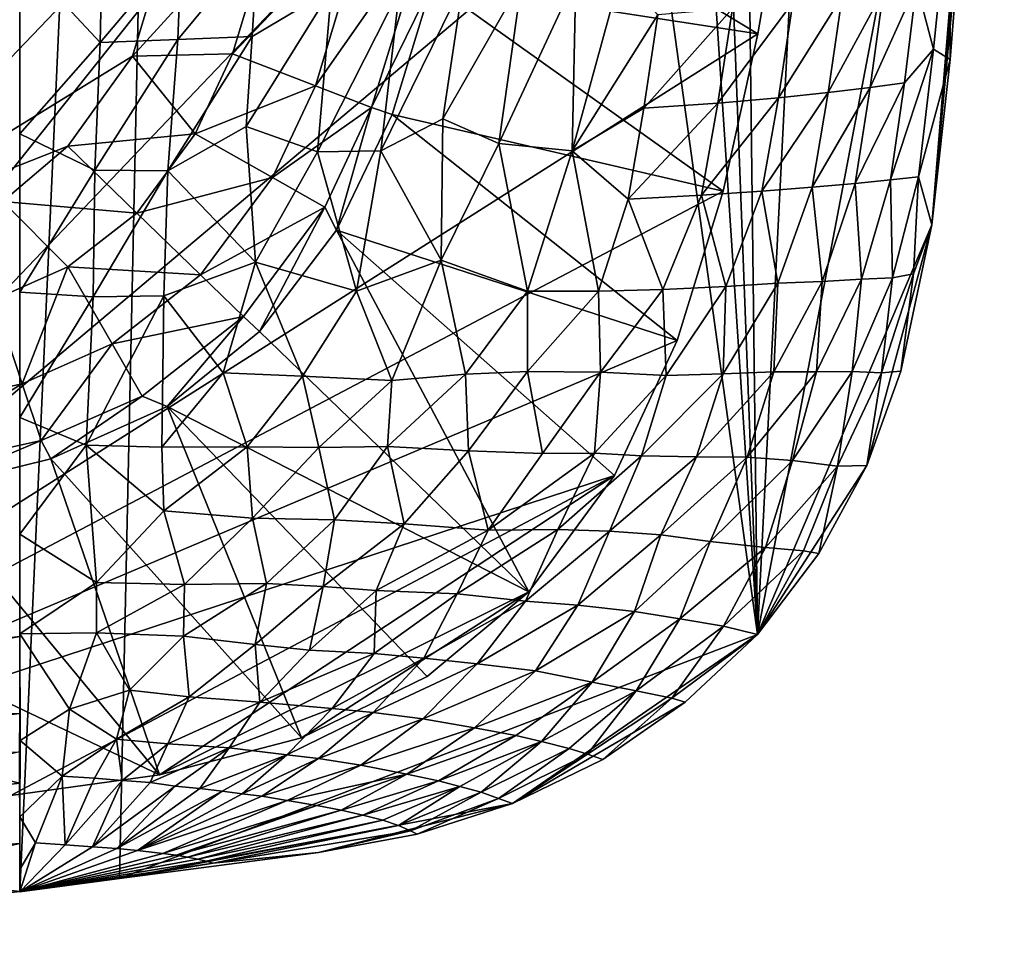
# Model space of a CAD drawing. Header units: inches. Extents: x -5.2 to 5.2, y -3.7 to 3.7.
# Tile 13 of 19: x 3.5 to 5.1, y -3.5 to -2. Entities that reach past the tile are written whole.
import ezdxf

# ---------------------------------------------------------------- set-up
doc = ezdxf.new("R2010")
doc.units = ezdxf.units.IN
doc.layers.get('0').update_dxf_attribs({"true_color": 0xc2ced6})

msp = doc.modelspace()

# ---------------------------------------------------------------- linework, layer by layer
for points in [[(3.5433, 3.3149), (3.5433, 3.4534), (3.5433, -3.4534), (3.5433, 3.3149)], [(3.5433, 3.4534), (3.8523, 3.4134), (3.5433, -3.4534), (3.5433, 3.4534)], [(3.8523, 3.4134), (3.7052, -3.4318), (3.5433, -3.4534), (3.8523, 3.4134)], [(3.8523, 3.4134), (4.7407, -3.0354), (3.7052, -3.4318), (3.8523, 3.4134)], [(3.8523, 3.4134), (4.3218, 3.3201), (4.7407, -3.0354), (3.8523, 3.4134)], [(3.5433, -3.4534), (3.5433, -2.873), (3.5433, 3.3149), (3.5433, -3.4534)], [(3.5433, 3.3149), (3.5433, -2.873), (3.5433, 3.2389), (3.5433, 3.3149)], [(4.3218, 3.3201), (4.5017, 3.2366), (4.7407, -3.0354), (4.3218, 3.3201)], [(3.5433, 3.2389), (3.5433, -2.873), (3.5433, 2.9375), (3.5433, 3.2389)], [(4.5017, 3.2366), (4.6656, 3.1116), (4.7407, -3.0354), (4.5017, 3.2366)], [(5.016, 2.4028), (4.7407, -3.0354), (4.6656, 3.1116), (5.016, 2.4028)], [(3.5433, 2.9375), (3.5433, -2.873), (3.5433, 2.522), (3.5433, 2.9375)], [(3.5433, 2.522), (3.5433, -2.873), (3.5433, 1.971), (3.5433, 2.522)], [(4.7407, -3.0354), (5.016, 2.4028), (5.1416, -0.9355), (4.7407, -3.0354)], [(3.5433, -2.873), (3.5433, 0.8767), (3.5433, 1.971), (3.5433, -2.873)], [(3.5433, -2.873), (3.5433, -0.7038), (3.5433, 0.8767), (3.5433, -2.873)], [(4.014, 0.2114), (3.8159, -1.7985), (3.2519, -2.3884), (4.014, 0.2114)], [(2.6506, -3.3873), (4.9307, -0.5199), (-0.885, -3.4905), (2.6506, -3.3873)], [(4.8926, -1.0379), (4.9307, -0.5199), (2.6506, -3.3873), (4.8926, -1.0379)], [(3.5433, -0.7038), (3.5433, -2.873), (3.5433, -2.2226), (3.5433, -0.7038)], [(3.5433, -2.2226), (3.5433, -1.5388), (3.5433, -0.7038), (3.5433, -2.2226)], [(4.7407, -3.0354), (5.1416, -0.9355), (5.0242, -2.3704), (4.7407, -3.0354)], [(5.1103, -1.4013), (5.0242, -2.3704), (5.1416, -0.9355), (5.1103, -1.4013)], [(2.6506, -3.3873), (4.8293, -1.552), (4.8926, -1.0379), (2.6506, -3.3873)], [(5.083, -1.7325), (5.0242, -2.3704), (5.1103, -1.4013), (5.083, -1.7325)], [(3.5433, -1.5388), (3.5433, -2.2226), (3.5433, -1.7303), (3.5433, -1.5388)], [(4.8293, -1.552), (2.6506, -3.3873), (4.7414, -2.0604), (4.8293, -1.552)], [(4.8293, -1.552), (4.7414, -2.0604), (4.5022, -1.915), (4.8293, -1.552)], [(3.5433, -1.7303), (3.5433, -2.2226), (3.5433, -1.9339), (3.5433, -1.7303)], [(5.0242, -2.3704), (5.083, -1.7325), (5.0535, -2.102), (5.0242, -2.3704)], [(5.0535, -2.102), (5.083, -1.7325), (5.0546, -1.8097), (5.0535, -2.102)], [(3.7265, -2.0968), (3.2519, -2.3884), (3.8159, -1.7985), (3.7265, -2.0968)], [(3.7265, -2.0968), (3.8159, -1.7985), (3.9677, -1.832), (3.7265, -2.0968)], [(4.999, -1.9802), (5.0266, -2.085), (5.0546, -1.8097), (4.999, -1.9802)], [(5.0546, -1.8097), (5.0266, -2.085), (5.0535, -2.102), (5.0546, -1.8097)], [(3.9677, -1.832), (3.8889, -2.0926), (3.7265, -2.0968), (3.9677, -1.832)], [(3.8889, -2.0926), (3.9677, -1.832), (4.1079, -1.863), (3.8889, -2.0926)], [(4.1079, -1.863), (4.0234, -2.1447), (3.8889, -2.0926), (4.1079, -1.863)], [(4.0234, -2.1447), (4.1079, -1.863), (4.2045, -1.8853), (4.0234, -2.1447)], [(4.2045, -1.8853), (4.1142, -2.1799), (4.0234, -2.1447), (4.2045, -1.8853)], [(4.1142, -2.1799), (4.2045, -1.8853), (4.2126, -1.9784), (4.1142, -2.1799)], [(3.6738, -2.0744), (3.7997, -2.0695), (3.8059, -1.9181), (3.6738, -2.0744)], [(3.8059, -1.9181), (3.6769, -1.9235), (3.6738, -2.0744), (3.8059, -1.9181)], [(3.7997, -2.0695), (3.9207, -2.0646), (3.9296, -1.9126), (3.7997, -2.0695)], [(3.9296, -1.9126), (3.8059, -1.9181), (3.7997, -2.0695), (3.9296, -1.9126)], [(4.0491, -1.9879), (3.9296, -1.9126), (3.9207, -2.0646), (4.0491, -1.9879)], [(4.2126, -1.9784), (4.5022, -1.915), (4.7414, -2.0604), (4.2126, -1.9784)], [(3.6769, -1.9235), (3.5433, -1.9339), (3.6738, -2.0744), (3.6769, -1.9235)], [(3.6738, -2.0744), (3.5433, -1.9339), (3.5433, -2.2226), (3.6738, -2.0744)], [(4.5186, -1.9633), (4.446, -1.9694), (4.4399, -2.2504), (4.5186, -1.9633)], [(4.5793, -2.0296), (4.5186, -1.9633), (4.4399, -2.2504), (4.5793, -2.0296)], [(4.1478, -2.1912), (4.1142, -2.1799), (4.2126, -1.9784), (4.1478, -2.1912)], [(4.2629, -1.9782), (4.1597, -1.9886), (4.1294, -2.2505), (4.2629, -1.9782)], [(4.2629, -1.9782), (4.1294, -2.2505), (4.2302, -2.1982), (4.2629, -1.9782)], [(4.2126, -1.9784), (4.685, -2.3157), (4.1478, -2.1912), (4.2126, -1.9784)], [(4.685, -2.3157), (4.2126, -1.9784), (4.7414, -2.0604), (4.685, -2.3157)], [(4.3586, -1.9735), (4.2629, -1.9782), (4.2302, -2.1982), (4.3586, -1.9735)], [(4.3586, -1.9735), (4.2302, -2.1982), (4.321, -2.2383), (4.3586, -1.9735)], [(4.321, -2.2383), (4.446, -1.9694), (4.3586, -1.9735), (4.321, -2.2383)], [(4.446, -1.9694), (4.321, -2.2383), (4.4399, -2.2504), (4.446, -1.9694)], [(4.924, -2.1474), (4.9797, -2.1397), (4.999, -1.9802), (4.924, -2.1474)], [(4.999, -1.9802), (4.9453, -1.9895), (4.924, -2.1474), (4.999, -1.9802)], [(5.0266, -2.085), (4.999, -1.9802), (4.9797, -2.1397), (5.0266, -2.085)], [(4.0491, -1.9879), (3.9207, -2.0646), (3.911, -2.2106), (4.0491, -1.9879)], [(4.0491, -1.9879), (3.911, -2.2106), (4.0265, -2.2517), (4.0491, -1.9879)], [(4.1597, -1.9886), (4.0491, -1.9879), (4.0265, -2.2517), (4.1597, -1.9886)], [(4.1597, -1.9886), (4.0265, -2.2517), (4.1294, -2.2505), (4.1597, -1.9886)], [(4.8559, -2.1556), (4.924, -2.1474), (4.9453, -1.9895), (4.8559, -2.1556)], [(4.9453, -1.9895), (4.8785, -1.9992), (4.8559, -2.1556), (4.9453, -1.9895)], [(4.6768, -2.1726), (4.7749, -2.164), (4.7984, -2.0092), (4.6768, -2.1726)], [(4.7984, -2.0092), (4.7004, -2.0194), (4.6768, -2.1726), (4.7984, -2.0092)], [(4.7749, -2.164), (4.8559, -2.1556), (4.8785, -1.9992), (4.7749, -2.164)], [(4.8785, -1.9992), (4.7984, -2.0092), (4.7749, -2.164), (4.8785, -1.9992)], [(4.5793, -2.0296), (4.4399, -2.2504), (4.5565, -2.1812), (4.5793, -2.0296)], [(4.5565, -2.1812), (4.6768, -2.1726), (4.7004, -2.0194), (4.5565, -2.1812)], [(4.7004, -2.0194), (4.5793, -2.0296), (4.5565, -2.1812), (4.7004, -2.0194)], [(2.6506, -3.3873), (4.685, -2.3157), (4.7414, -2.0604), (2.6506, -3.3873)], [(3.6738, -2.0744), (3.5433, -2.2226), (3.6653, -2.2814), (3.6738, -2.0744)], [(3.6653, -2.2814), (3.7838, -2.2829), (3.7997, -2.0695), (3.6653, -2.2814)], [(3.7997, -2.0695), (3.6738, -2.0744), (3.6653, -2.2814), (3.7997, -2.0695)], [(3.7838, -2.2829), (3.911, -2.2106), (3.9207, -2.0646), (3.7838, -2.2829)], [(3.9207, -2.0646), (3.7997, -2.0695), (3.7838, -2.2829), (3.9207, -2.0646)], [(3.8889, -2.0926), (3.8281, -2.2226), (3.7265, -2.0968), (3.8889, -2.0926)], [(3.8281, -2.2226), (3.8889, -2.0926), (4.0234, -2.1447), (3.8281, -2.2226)], [(4.9571, -2.2976), (5.0023, -2.2925), (5.0266, -2.085), (4.9571, -2.2976)], [(5.0266, -2.085), (4.9797, -2.1397), (4.9571, -2.2976), (5.0266, -2.085)], [(5.0535, -2.102), (5.0266, -2.085), (5.0023, -2.2925), (5.0535, -2.102)], [(3.6215, -2.2429), (3.2519, -2.3884), (3.7265, -2.0968), (3.6215, -2.2429)], [(3.6215, -2.2429), (3.7265, -2.0968), (3.8281, -2.2226), (3.6215, -2.2429)], [(5.0023, -2.2925), (5.0242, -2.3704), (5.0535, -2.102), (5.0023, -2.2925)], [(4.8994, -2.3033), (4.9571, -2.2976), (4.9797, -2.1397), (4.8994, -2.3033)], [(4.9797, -2.1397), (4.924, -2.1474), (4.8994, -2.3033), (4.9797, -2.1397)], [(4.0234, -2.1447), (3.9535, -2.2936), (3.8281, -2.2226), (4.0234, -2.1447)], [(3.9535, -2.2936), (4.0234, -2.1447), (4.1142, -2.1799), (3.9535, -2.2936)], [(4.7481, -2.3156), (4.8299, -2.3093), (4.8559, -2.1556), (4.7481, -2.3156)], [(4.8559, -2.1556), (4.7749, -2.164), (4.7481, -2.3156), (4.8559, -2.1556)], [(4.8299, -2.3093), (4.8994, -2.3033), (4.924, -2.1474), (4.8299, -2.3093)], [(4.924, -2.1474), (4.8559, -2.1556), (4.8299, -2.3093), (4.924, -2.1474)], [(4.531, -2.3285), (4.6501, -2.322), (4.6768, -2.1726), (4.531, -2.3285)], [(4.6768, -2.1726), (4.5565, -2.1812), (4.531, -2.3285), (4.6768, -2.1726)], [(4.6501, -2.322), (4.7481, -2.3156), (4.7749, -2.164), (4.6501, -2.322)], [(4.7749, -2.164), (4.6768, -2.1726), (4.6501, -2.322), (4.7749, -2.164)], [(4.1142, -2.1799), (4.0383, -2.3417), (3.9535, -2.2936), (4.1142, -2.1799)], [(4.0576, -2.3792), (4.0383, -2.3417), (4.1142, -2.1799), (4.0576, -2.3792)], [(4.1142, -2.1799), (4.1478, -2.1912), (4.0576, -2.3792), (4.1142, -2.1799)], [(4.5565, -2.1812), (4.4399, -2.2504), (4.531, -2.3285), (4.5565, -2.1812)], [(4.0576, -2.3792), (4.1478, -2.1912), (4.6104, -2.5585), (4.0576, -2.3792)], [(4.2275, -2.4278), (4.2302, -2.1982), (4.1294, -2.2505), (4.2275, -2.4278)], [(4.685, -2.3157), (4.6104, -2.5585), (4.1478, -2.1912), (4.685, -2.3157)], [(4.321, -2.2383), (4.2302, -2.1982), (4.2275, -2.4278), (4.321, -2.2383)], [(3.911, -2.2106), (3.7838, -2.2829), (3.9259, -2.431), (3.911, -2.2106)], [(3.9259, -2.431), (4.0265, -2.2517), (3.911, -2.2106), (3.9259, -2.431)], [(3.5433, -2.873), (3.5433, -2.4799), (3.5433, -2.2226), (3.5433, -2.873)], [(3.6653, -2.2814), (3.5433, -2.2226), (3.5433, -2.4799), (3.6653, -2.2814)], [(3.8281, -2.2226), (3.7332, -2.3513), (3.6215, -2.2429), (3.8281, -2.2226)], [(3.7332, -2.3513), (3.8281, -2.2226), (3.9535, -2.2936), (3.7332, -2.3513)], [(3.2519, -2.3884), (3.6215, -2.2429), (3.5158, -2.3326), (3.2519, -2.3884)], [(3.5158, -2.3326), (3.6215, -2.2429), (3.7332, -2.3513), (3.5158, -2.3326)], [(4.0265, -2.2517), (3.9259, -2.431), (4.0897, -2.4779), (4.0265, -2.2517)], [(4.0897, -2.4779), (4.1294, -2.2505), (4.0265, -2.2517), (4.0897, -2.4779)], [(4.1294, -2.2505), (4.0897, -2.4779), (4.2275, -2.4278), (4.1294, -2.2505)], [(4.321, -2.2383), (4.2275, -2.4278), (4.3678, -2.4782), (4.321, -2.2383)], [(4.3678, -2.4782), (4.4399, -2.2504), (4.321, -2.2383), (4.3678, -2.4782)], [(4.4399, -2.2504), (4.3678, -2.4782), (4.4826, -2.4779), (4.4399, -2.2504)], [(4.4826, -2.4779), (4.531, -2.3285), (4.4399, -2.2504), (4.4826, -2.4779)], [(3.6653, -2.2814), (3.5433, -2.4799), (3.6622, -2.4873), (3.6653, -2.2814)], [(3.7838, -2.2829), (3.6653, -2.2814), (3.6622, -2.4873), (3.7838, -2.2829)], [(3.6622, -2.4873), (3.7772, -2.4856), (3.7838, -2.2829), (3.6622, -2.4873)], [(3.9259, -2.431), (3.7838, -2.2829), (3.7772, -2.4856), (3.9259, -2.431)], [(3.9535, -2.2936), (3.8365, -2.4516), (3.7332, -2.3513), (3.9535, -2.2936)], [(3.8365, -2.4516), (3.9535, -2.2936), (4.0383, -2.3417), (3.8365, -2.4516)], [(4.9096, -2.4588), (4.9571, -2.2976), (4.8994, -2.3033), (4.9096, -2.4588)], [(4.9571, -2.2976), (4.9096, -2.4588), (4.9603, -2.4565), (4.9571, -2.2976)], [(4.9603, -2.4565), (5.0023, -2.2925), (4.9571, -2.2976), (4.9603, -2.4565)], [(5.0023, -2.2925), (4.9603, -2.4565), (4.9942, -2.4499), (5.0023, -2.2925)], [(5.0023, -2.2925), (4.9942, -2.4499), (5.0242, -2.3704), (5.0023, -2.2925)], [(2.6506, -3.3873), (4.6104, -2.5585), (4.685, -2.3157), (2.6506, -3.3873)], [(4.6897, -2.4706), (4.7481, -2.3156), (4.6501, -2.322), (4.6897, -2.4706)], [(4.7481, -2.3156), (4.6897, -2.4706), (4.7738, -2.4652), (4.7481, -2.3156)], [(4.7738, -2.4652), (4.8299, -2.3093), (4.7481, -2.3156), (4.7738, -2.4652)], [(4.8299, -2.3093), (4.7738, -2.4652), (4.8459, -2.4627), (4.8299, -2.3093)], [(4.8459, -2.4627), (4.8994, -2.3033), (4.8299, -2.3093), (4.8459, -2.4627)], [(4.8994, -2.3033), (4.8459, -2.4627), (4.9096, -2.4588), (4.8994, -2.3033)], [(3.5016, -2.4915), (3.5158, -2.3326), (3.6211, -2.4389), (3.5016, -2.4915)], [(3.7332, -2.3513), (3.6211, -2.4389), (3.5158, -2.3326), (3.7332, -2.3513)], [(4.531, -2.3285), (4.4826, -2.4779), (4.5871, -2.4754), (4.531, -2.3285)], [(4.5871, -2.4754), (4.6501, -2.322), (4.531, -2.3285), (4.5871, -2.4754)], [(4.6501, -2.322), (4.5871, -2.4754), (4.6897, -2.4706), (4.6501, -2.322)], [(4.0383, -2.3417), (3.9064, -2.5195), (3.8365, -2.4516), (4.0383, -2.3417)], [(3.9327, -2.5436), (3.9064, -2.5195), (4.0383, -2.3417), (3.9327, -2.5436)], [(4.0383, -2.3417), (4.0576, -2.3792), (3.9327, -2.5436), (4.0383, -2.3417)], [(3.6211, -2.4389), (3.7332, -2.3513), (3.8365, -2.4516), (3.6211, -2.4389)], [(4.3695, -2.9662), (3.9327, -2.5436), (4.0576, -2.3792), (4.3695, -2.9662)], [(4.5086, -2.7772), (4.0576, -2.3792), (4.6104, -2.5585), (4.5086, -2.7772)], [(4.0576, -2.3792), (4.5086, -2.7772), (4.3695, -2.9662), (4.0576, -2.3792)], [(4.9184, -2.7611), (4.7407, -3.0354), (5.0242, -2.3704), (4.9184, -2.7611)], [(4.9184, -2.7611), (5.0242, -2.3704), (4.9734, -2.608), (4.9184, -2.7611)], [(5.0242, -2.3704), (4.9942, -2.4499), (4.9734, -2.608), (5.0242, -2.3704)], [(4.2275, -2.4278), (4.0897, -2.4779), (4.1475, -2.6233), (4.2275, -2.4278)], [(4.2275, -2.4278), (4.1475, -2.6233), (4.2671, -2.6128), (4.2275, -2.4278)], [(4.2671, -2.6128), (4.3678, -2.4782), (4.2275, -2.4278), (4.2671, -2.6128)], [(3.5471, -2.6284), (3.5016, -2.4915), (3.6211, -2.4389), (3.5471, -2.6284)], [(3.6211, -2.4389), (3.6931, -2.5639), (3.5471, -2.6284), (3.6211, -2.4389)], [(3.8365, -2.4516), (3.6931, -2.5639), (3.6211, -2.4389), (3.8365, -2.4516)], [(3.7772, -2.4856), (3.8734, -2.6108), (3.9259, -2.431), (3.7772, -2.4856)], [(3.9259, -2.431), (3.8734, -2.6108), (4.0021, -2.6161), (3.9259, -2.431)], [(4.0021, -2.6161), (4.0897, -2.4779), (3.9259, -2.431), (4.0021, -2.6161)], [(3.6931, -2.5639), (3.8365, -2.4516), (3.9064, -2.5195), (3.6931, -2.5639)], [(4.9096, -2.4588), (4.8459, -2.4627), (4.8367, -2.6093), (4.9096, -2.4588)], [(4.9096, -2.4588), (4.8367, -2.6093), (4.8949, -2.6087), (4.9096, -2.4588)], [(4.9603, -2.4565), (4.9096, -2.4588), (4.8949, -2.6087), (4.9603, -2.4565)], [(4.9603, -2.4565), (4.8949, -2.6087), (4.9421, -2.6108), (4.9603, -2.4565)], [(4.9942, -2.4499), (4.9603, -2.4565), (4.9421, -2.6108), (4.9942, -2.4499)], [(4.9942, -2.4499), (4.9421, -2.6108), (4.9734, -2.608), (4.9942, -2.4499)], [(4.5871, -2.4754), (4.4826, -2.4779), (4.486, -2.6099), (4.5871, -2.4754)], [(4.5871, -2.4754), (4.486, -2.6099), (4.5929, -2.6151), (4.5871, -2.4754)], [(4.6897, -2.4706), (4.5871, -2.4754), (4.5929, -2.6151), (4.6897, -2.4706)], [(4.6897, -2.4706), (4.5929, -2.6151), (4.6854, -2.6123), (4.6897, -2.4706)], [(4.7738, -2.4652), (4.6897, -2.4706), (4.6854, -2.6123), (4.7738, -2.4652)], [(4.7738, -2.4652), (4.6854, -2.6123), (4.7674, -2.609), (4.7738, -2.4652)], [(4.8459, -2.4627), (4.7738, -2.4652), (4.7674, -2.609), (4.8459, -2.4627)], [(4.8459, -2.4627), (4.7674, -2.609), (4.8367, -2.6093), (4.8459, -2.4627)], [(3.5016, -2.4915), (3.5471, -2.6284), (3.2761, -2.6877), (3.5016, -2.4915)], [(3.5436, -2.6831), (3.5433, -2.4799), (3.5433, -2.873), (3.5436, -2.6831)], [(3.5433, -2.4799), (3.5436, -2.6831), (3.6622, -2.4873), (3.5433, -2.4799)], [(3.6622, -2.4873), (3.5436, -2.6831), (3.651, -2.7281), (3.6622, -2.4873)], [(3.651, -2.7281), (3.774, -2.7312), (3.7772, -2.4856), (3.651, -2.7281)], [(3.7772, -2.4856), (3.6622, -2.4873), (3.651, -2.7281), (3.7772, -2.4856)], [(3.8734, -2.6108), (3.7772, -2.4856), (3.774, -2.7312), (3.8734, -2.6108)], [(4.0897, -2.4779), (4.0021, -2.6161), (4.1475, -2.6233), (4.0897, -2.4779)], [(4.3678, -2.4782), (4.2671, -2.6128), (4.3677, -2.6087), (4.3678, -2.4782)], [(4.4826, -2.4779), (4.3678, -2.4782), (4.3677, -2.6087), (4.4826, -2.4779)], [(4.4826, -2.4779), (4.3677, -2.6087), (4.486, -2.6099), (4.4826, -2.4779)], [(3.9064, -2.5195), (3.7418, -2.6484), (3.6931, -2.5639), (3.9064, -2.5195)], [(3.7825, -2.6653), (3.7418, -2.6484), (3.9064, -2.5195), (3.7825, -2.6653)], [(3.9064, -2.5195), (3.9327, -2.5436), (3.7825, -2.6653), (3.9064, -2.5195)], [(3.7825, -2.6653), (3.9327, -2.5436), (4.3695, -2.9662), (3.7825, -2.6653)], [(4.5086, -2.7772), (4.6104, -2.5585), (2.6506, -3.3873), (4.5086, -2.7772)], [(3.5778, -2.7208), (3.5471, -2.6284), (3.6931, -2.5639), (3.5778, -2.7208)], [(3.6931, -2.5639), (3.7418, -2.6484), (3.5778, -2.7208), (3.6931, -2.5639)], [(3.8734, -2.6108), (3.774, -2.7312), (3.9125, -2.7309), (3.8734, -2.6108)], [(4.0021, -2.6161), (3.8734, -2.6108), (3.9125, -2.7309), (4.0021, -2.6161)], [(4.0021, -2.6161), (3.9125, -2.7309), (4.029, -2.7318), (4.0021, -2.6161)], [(4.029, -2.7318), (4.1475, -2.6233), (4.0021, -2.6161), (4.029, -2.7318)], [(4.2671, -2.6128), (4.1475, -2.6233), (4.1403, -2.7304), (4.2671, -2.6128)], [(4.2671, -2.6128), (4.1403, -2.7304), (4.2719, -2.7374), (4.2671, -2.6128)], [(4.2719, -2.7374), (4.3677, -2.6087), (4.2671, -2.6128), (4.2719, -2.7374)], [(4.3677, -2.6087), (4.2719, -2.7374), (4.3921, -2.7417), (4.3677, -2.6087)], [(4.486, -2.6099), (4.3677, -2.6087), (4.3921, -2.7417), (4.486, -2.6099)], [(4.486, -2.6099), (4.3921, -2.7417), (4.4762, -2.7412), (4.486, -2.6099)], [(4.5929, -2.6151), (4.486, -2.6099), (4.4762, -2.7412), (4.5929, -2.6151)], [(4.5929, -2.6151), (4.4762, -2.7412), (4.5527, -2.7455), (4.5929, -2.6151)], [(4.5527, -2.7455), (4.642, -2.7472), (4.6854, -2.6123), (4.5527, -2.7455)], [(4.6854, -2.6123), (4.5929, -2.6151), (4.5527, -2.7455), (4.6854, -2.6123)], [(4.642, -2.7472), (4.7244, -2.7476), (4.7674, -2.609), (4.642, -2.7472)], [(4.7674, -2.609), (4.6854, -2.6123), (4.642, -2.7472), (4.7674, -2.609)], [(4.8367, -2.6093), (4.7674, -2.609), (4.7244, -2.7476), (4.8367, -2.6093)], [(4.8367, -2.6093), (4.7244, -2.7476), (4.7979, -2.7532), (4.8367, -2.6093)], [(4.8949, -2.6087), (4.8367, -2.6093), (4.7979, -2.7532), (4.8949, -2.6087)], [(4.8949, -2.6087), (4.7979, -2.7532), (4.8707, -2.7622), (4.8949, -2.6087)], [(4.9421, -2.6108), (4.8949, -2.6087), (4.8707, -2.7622), (4.9421, -2.6108)], [(4.9421, -2.6108), (4.8707, -2.7622), (4.9184, -2.7611), (4.9421, -2.6108)], [(4.9184, -2.7611), (4.9734, -2.608), (4.9421, -2.6108), (4.9184, -2.7611)], [(3.2853, -2.7854), (3.2761, -2.6877), (3.5471, -2.6284), (3.2853, -2.7854)], [(3.5471, -2.6284), (3.5778, -2.7208), (3.2853, -2.7854), (3.5471, -2.6284)], [(4.1475, -2.6233), (4.029, -2.7318), (4.1403, -2.7304), (4.1475, -2.6233)], [(3.5939, -2.7502), (3.5778, -2.7208), (3.7418, -2.6484), (3.5939, -2.7502)], [(3.5939, -2.7502), (3.7418, -2.6484), (3.7825, -2.6653), (3.5939, -2.7502)], [(4.0008, -3.2032), (3.5939, -2.7502), (3.7825, -2.6653), (4.0008, -3.2032)], [(4.2046, -3.104), (3.7825, -2.6653), (4.3695, -2.9662), (4.2046, -3.104)], [(4.0008, -3.2032), (3.7825, -2.6653), (4.2046, -3.104), (4.0008, -3.2032)], [(3.651, -2.7281), (3.5436, -2.6831), (3.5433, -2.873), (3.651, -2.7281)], [(3.5778, -2.7208), (3.3877, -2.8011), (3.2853, -2.7854), (3.5778, -2.7208)], [(3.5778, -2.7208), (3.5939, -2.7502), (3.3877, -2.8011), (3.5778, -2.7208)], [(3.651, -2.7281), (3.5433, -2.873), (3.6677, -2.9511), (3.651, -2.7281)], [(3.651, -2.7281), (3.777, -2.8349), (3.774, -2.7312), (3.651, -2.7281)], [(3.6677, -2.9511), (3.777, -2.8349), (3.651, -2.7281), (3.6677, -2.9511)], [(3.9125, -2.7309), (3.774, -2.7312), (3.777, -2.8349), (3.9125, -2.7309)], [(3.9125, -2.7309), (3.777, -2.8349), (3.9211, -2.847), (3.9125, -2.7309)], [(4.029, -2.7318), (3.9125, -2.7309), (3.9211, -2.847), (4.029, -2.7318)], [(4.029, -2.7318), (3.9211, -2.847), (4.0545, -2.8492), (4.029, -2.7318)], [(4.0545, -2.8492), (4.1403, -2.7304), (4.029, -2.7318), (4.0545, -2.8492)], [(4.1403, -2.7304), (4.0545, -2.8492), (4.1672, -2.8557), (4.1403, -2.7304)], [(4.1672, -2.8557), (4.2719, -2.7374), (4.1403, -2.7304), (4.1672, -2.8557)], [(4.2719, -2.7374), (4.1672, -2.8557), (4.3039, -2.8664), (4.2719, -2.7374)], [(4.3039, -2.8664), (4.3921, -2.7417), (4.2719, -2.7374), (4.3039, -2.8664)], [(4.3039, -2.8664), (4.4166, -2.8653), (4.4762, -2.7412), (4.3039, -2.8664)], [(4.4762, -2.7412), (4.3921, -2.7417), (4.3039, -2.8664), (4.4762, -2.7412)], [(4.5527, -2.7455), (4.4762, -2.7412), (4.4166, -2.8653), (4.5527, -2.7455)], [(4.4166, -2.8653), (4.5008, -2.8676), (4.5527, -2.7455), (4.4166, -2.8653)], [(4.642, -2.7472), (4.5527, -2.7455), (4.5008, -2.8676), (4.642, -2.7472)], [(4.5008, -2.8676), (4.5839, -2.8738), (4.642, -2.7472), (4.5008, -2.8676)], [(4.7244, -2.7476), (4.642, -2.7472), (4.5839, -2.8738), (4.7244, -2.7476)], [(4.5839, -2.8738), (4.6641, -2.8849), (4.7244, -2.7476), (4.5839, -2.8738)], [(4.7979, -2.7532), (4.7244, -2.7476), (4.6641, -2.8849), (4.7979, -2.7532)], [(3.5939, -2.7502), (3.7703, -3.2633), (3.3877, -2.8011), (3.5939, -2.7502)], [(3.5939, -2.7502), (4.0008, -3.2032), (3.7703, -3.2633), (3.5939, -2.7502)], [(4.7979, -2.7532), (4.6641, -2.8849), (4.7539, -2.8944), (4.7979, -2.7532)], [(4.9184, -2.7611), (4.8408, -2.9041), (4.7407, -3.0354), (4.9184, -2.7611)], [(4.8707, -2.7622), (4.7979, -2.7532), (4.7539, -2.8944), (4.8707, -2.7622)], [(4.8707, -2.7622), (4.7539, -2.8944), (4.8155, -2.8999), (4.8707, -2.7622)], [(4.8707, -2.7622), (4.8155, -2.8999), (4.8408, -2.9041), (4.8707, -2.7622)], [(4.8408, -2.9041), (4.9184, -2.7611), (4.8707, -2.7622), (4.8408, -2.9041)], [(4.5086, -2.7772), (2.6506, -3.3873), (3.529, -3.2972), (4.5086, -2.7772)], [(4.5086, -2.7772), (3.529, -3.2972), (3.7703, -3.2633), (4.5086, -2.7772)], [(3.7703, -3.2633), (4.3695, -2.9662), (4.5086, -2.7772), (3.7703, -3.2633)], [(3.3877, -2.8011), (3.7703, -3.2633), (3.351, -3.0646), (3.3877, -2.8011)], [(3.777, -2.8349), (3.6677, -2.9511), (3.8107, -2.9543), (3.777, -2.8349)], [(3.9211, -2.847), (3.777, -2.8349), (3.8107, -2.9543), (3.9211, -2.847)], [(3.9211, -2.847), (3.8107, -2.9543), (3.9436, -2.953), (3.9211, -2.847)], [(4.0545, -2.8492), (3.9211, -2.847), (3.9436, -2.953), (4.0545, -2.8492)], [(4.0545, -2.8492), (3.9436, -2.953), (4.0361, -2.9578), (4.0545, -2.8492)], [(4.0361, -2.9578), (4.1672, -2.8557), (4.0545, -2.8492), (4.0361, -2.9578)], [(4.1672, -2.8557), (4.0361, -2.9578), (4.122, -2.9643), (4.1672, -2.8557)], [(4.3039, -2.8664), (4.1672, -2.8557), (4.122, -2.9643), (4.3039, -2.8664)], [(3.5433, -2.873), (3.5433, -3.3317), (3.5433, -3.0348), (3.5433, -2.873)], [(3.5433, -3.3317), (3.5433, -2.873), (3.5433, -3.4534), (3.5433, -3.3317)], [(3.5433, -2.873), (3.5433, -3.0348), (3.6677, -2.9511), (3.5433, -2.873)], [(4.122, -2.9643), (4.2535, -2.9696), (4.3039, -2.8664), (4.122, -2.9643)], [(4.2535, -2.9696), (4.3641, -2.9814), (4.4166, -2.8653), (4.2535, -2.9696)], [(4.4166, -2.8653), (4.3039, -2.8664), (4.2535, -2.9696), (4.4166, -2.8653)], [(4.5008, -2.8676), (4.4166, -2.8653), (4.3641, -2.9814), (4.5008, -2.8676)], [(4.5008, -2.8676), (4.3641, -2.9814), (4.4493, -2.9882), (4.5008, -2.8676)], [(4.4493, -2.9882), (4.5839, -2.8738), (4.5008, -2.8676), (4.4493, -2.9882)], [(4.5839, -2.8738), (4.4493, -2.9882), (4.5414, -2.9984), (4.5839, -2.8738)], [(4.5414, -2.9984), (4.6641, -2.8849), (4.5839, -2.8738), (4.5414, -2.9984)], [(4.6641, -2.8849), (4.5414, -2.9984), (4.6147, -3.01), (4.6641, -2.8849)], [(4.7539, -2.8944), (4.6641, -2.8849), (4.6147, -3.01), (4.7539, -2.8944)], [(4.7539, -2.8944), (4.6147, -3.01), (4.6859, -3.0221), (4.7539, -2.8944)], [(4.8155, -2.8999), (4.7539, -2.8944), (4.6859, -3.0221), (4.8155, -2.8999)], [(4.8155, -2.8999), (4.6859, -3.0221), (4.7407, -3.0354), (4.8155, -2.8999)], [(4.7407, -3.0354), (4.8408, -2.9041), (4.8155, -2.8999), (4.7407, -3.0354)], [(3.6677, -2.9511), (3.5433, -3.0348), (3.6676, -3.033), (3.6677, -2.9511)], [(3.8107, -2.9543), (3.6677, -2.9511), (3.6676, -3.033), (3.8107, -2.9543)], [(3.6676, -3.033), (3.8093, -3.0385), (3.8107, -2.9543), (3.6676, -3.033)], [(3.9436, -2.953), (3.8107, -2.9543), (3.8093, -3.0385), (3.9436, -2.953)], [(3.9436, -2.953), (3.8093, -3.0385), (3.9257, -3.0521), (3.9436, -2.953)], [(3.9257, -3.0521), (4.0361, -2.9578), (3.9436, -2.953), (3.9257, -3.0521)], [(4.3695, -2.9662), (3.7703, -3.2633), (4.0008, -3.2032), (4.3695, -2.9662)], [(4.0361, -2.9578), (3.9257, -3.0521), (4.0137, -3.0613), (4.0361, -2.9578)], [(4.3695, -2.9662), (4.0008, -3.2032), (4.2046, -3.104), (4.3695, -2.9662)], [(4.0137, -3.0613), (4.122, -2.9643), (4.0361, -2.9578), (4.0137, -3.0613)], [(4.122, -2.9643), (4.0137, -3.0613), (4.1184, -3.0664), (4.122, -2.9643)], [(4.1184, -3.0664), (4.2535, -2.9696), (4.122, -2.9643), (4.1184, -3.0664)], [(4.2535, -2.9696), (4.1184, -3.0664), (4.1995, -3.0743), (4.2535, -2.9696)], [(4.3641, -2.9814), (4.2535, -2.9696), (4.1995, -3.0743), (4.3641, -2.9814)], [(4.1995, -3.0743), (4.2859, -3.0833), (4.3641, -2.9814), (4.1995, -3.0743)], [(4.4493, -2.9882), (4.3641, -2.9814), (4.2859, -3.0833), (4.4493, -2.9882)], [(4.2859, -3.0833), (4.3804, -3.0945), (4.4493, -2.9882), (4.2859, -3.0833)], [(4.5414, -2.9984), (4.4493, -2.9882), (4.3804, -3.0945), (4.5414, -2.9984)], [(4.5414, -2.9984), (4.3804, -3.0945), (4.4726, -3.1129), (4.5414, -2.9984)], [(4.6147, -3.01), (4.5414, -2.9984), (4.4726, -3.1129), (4.6147, -3.01)], [(4.6147, -3.01), (4.4726, -3.1129), (4.5442, -3.1273), (4.6147, -3.01)], [(4.6859, -3.0221), (4.6147, -3.01), (4.5442, -3.1273), (4.6859, -3.0221)], [(3.6676, -3.033), (3.5433, -3.0348), (3.624, -3.1571), (3.6676, -3.033)], [(3.544, -3.2076), (3.5433, -3.0348), (3.5433, -3.3317), (3.544, -3.2076)], [(3.624, -3.1571), (3.5433, -3.0348), (3.544, -3.2076), (3.624, -3.1571)], [(3.624, -3.1571), (3.7212, -3.1261), (3.6676, -3.033), (3.624, -3.1571)], [(3.8093, -3.0385), (3.6676, -3.033), (3.7212, -3.1261), (3.8093, -3.0385)], [(3.7052, -3.4318), (4.7407, -3.0354), (4.3433, -3.31), (3.7052, -3.4318)], [(4.7407, -3.0354), (4.6235, -3.1456), (4.3433, -3.31), (4.7407, -3.0354)], [(4.6859, -3.0221), (4.5442, -3.1273), (4.6017, -3.1392), (4.6859, -3.0221)], [(4.7407, -3.0354), (4.6859, -3.0221), (4.6017, -3.1392), (4.7407, -3.0354)], [(4.6017, -3.1392), (4.6235, -3.1456), (4.7407, -3.0354), (4.6017, -3.1392)], [(3.5433, -3.1641), (3.5433, -3.0389), (2.6683, -3.1935), (3.5433, -3.1641)], [(2.8756, -3.1212), (2.6683, -3.1935), (3.5433, -3.0389), (2.8756, -3.1212)], [(2.8756, -3.1212), (3.5433, -3.0389), (3.5433, -3.2773), (2.8756, -3.1212)], [(3.5433, -3.2773), (3.5433, -3.0389), (3.5433, -3.1641), (3.5433, -3.2773)], [(3.8093, -3.0385), (3.7212, -3.1261), (3.8183, -3.1369), (3.8093, -3.0385)], [(3.8183, -3.1369), (3.9257, -3.0521), (3.8093, -3.0385), (3.8183, -3.1369)], [(3.9257, -3.0521), (3.8183, -3.1369), (3.9331, -3.1455), (3.9257, -3.0521)], [(3.9331, -3.1455), (4.0137, -3.0613), (3.9257, -3.0521), (3.9331, -3.1455)], [(3.529, -3.2972), (3.351, -3.0646), (3.7703, -3.2633), (3.529, -3.2972)], [(4.1184, -3.0664), (4.0137, -3.0613), (3.9331, -3.1455), (4.1184, -3.0664)], [(3.9331, -3.1455), (4.0502, -3.156), (4.1184, -3.0664), (3.9331, -3.1455)], [(4.1995, -3.0743), (4.1184, -3.0664), (4.0502, -3.156), (4.1995, -3.0743)], [(4.1995, -3.0743), (4.0502, -3.156), (4.117, -3.1622), (4.1995, -3.0743)], [(4.2859, -3.0833), (4.1995, -3.0743), (4.117, -3.1622), (4.2859, -3.0833)], [(4.117, -3.1622), (4.1975, -3.1727), (4.2859, -3.0833), (4.117, -3.1622)], [(4.3804, -3.0945), (4.2859, -3.0833), (4.1975, -3.1727), (4.3804, -3.0945)], [(4.1975, -3.1727), (4.2816, -3.1871), (4.3804, -3.0945), (4.1975, -3.1727)], [(4.4726, -3.1129), (4.3804, -3.0945), (4.2816, -3.1871), (4.4726, -3.1129)], [(4.2816, -3.1871), (4.3484, -3.1994), (4.4726, -3.1129), (4.2816, -3.1871)], [(4.4726, -3.1129), (4.3484, -3.1994), (4.3904, -3.2094), (4.4726, -3.1129)], [(4.5442, -3.1273), (4.4726, -3.1129), (4.3904, -3.2094), (4.5442, -3.1273)], [(3.5433, -3.2773), (2.8073, -3.3645), (2.8756, -3.1212), (3.5433, -3.2773)], [(3.7212, -3.1261), (3.624, -3.1571), (3.7002, -3.2056), (3.7212, -3.1261)], [(3.7002, -3.2056), (3.8183, -3.1369), (3.7212, -3.1261), (3.7002, -3.2056)], [(4.5442, -3.1273), (4.3904, -3.2094), (4.435, -3.2208), (4.5442, -3.1273)], [(4.5442, -3.1273), (4.435, -3.2208), (4.4649, -3.2298), (4.5442, -3.1273)], [(4.4649, -3.2298), (4.6017, -3.1392), (4.5442, -3.1273), (4.4649, -3.2298)], [(3.8183, -3.1369), (3.7002, -3.2056), (3.7838, -3.2132), (3.8183, -3.1369)], [(3.9331, -3.1455), (3.8183, -3.1369), (3.7838, -3.2132), (3.9331, -3.1455)], [(3.7838, -3.2132), (3.8834, -3.2196), (3.9331, -3.1455), (3.7838, -3.2132)], [(4.0502, -3.156), (3.9331, -3.1455), (3.8834, -3.2196), (4.0502, -3.156)], [(4.4896, -3.2385), (4.3433, -3.31), (4.6235, -3.1456), (4.4896, -3.2385)], [(4.6017, -3.1392), (4.4649, -3.2298), (4.4896, -3.2385), (4.6017, -3.1392)], [(4.4896, -3.2385), (4.6235, -3.1456), (4.6017, -3.1392), (4.4896, -3.2385)], [(3.5433, -3.1641), (2.6683, -3.1935), (2.6899, -3.2633), (3.5433, -3.1641)], [(3.5433, -3.1641), (2.6899, -3.2633), (3.5431, -3.2263), (3.5433, -3.1641)], [(3.5433, -3.1641), (3.5431, -3.2263), (3.5433, -3.2773), (3.5433, -3.1641)], [(3.624, -3.1571), (3.544, -3.2076), (3.6121, -3.2657), (3.624, -3.1571)], [(3.6121, -3.2657), (3.7002, -3.2056), (3.624, -3.1571), (3.6121, -3.2657)], [(3.8834, -3.2196), (3.9768, -3.2313), (4.0502, -3.156), (3.8834, -3.2196)], [(4.117, -3.1622), (4.0502, -3.156), (3.9768, -3.2313), (4.117, -3.1622)], [(4.117, -3.1622), (3.9768, -3.2313), (4.0283, -3.2372), (4.117, -3.1622)], [(4.1975, -3.1727), (4.117, -3.1622), (4.0283, -3.2372), (4.1975, -3.1727)], [(4.0283, -3.2372), (4.097, -3.2477), (4.1975, -3.1727), (4.0283, -3.2372)], [(4.2816, -3.1871), (4.1975, -3.1727), (4.097, -3.2477), (4.2816, -3.1871)], [(4.097, -3.2477), (4.1718, -3.2627), (4.2816, -3.1871), (4.097, -3.2477)], [(4.3484, -3.1994), (4.2816, -3.1871), (4.1718, -3.2627), (4.3484, -3.1994)], [(3.6121, -3.2657), (3.544, -3.2076), (3.5433, -3.3317), (3.6121, -3.2657)], [(3.7002, -3.2056), (3.6121, -3.2657), (3.6646, -3.2692), (3.7002, -3.2056)], [(3.7002, -3.2056), (3.6646, -3.2692), (3.7096, -3.2726), (3.7002, -3.2056)], [(3.7096, -3.2726), (3.7838, -3.2132), (3.7002, -3.2056), (3.7096, -3.2726)], [(4.1718, -3.2627), (4.2233, -3.2732), (4.3484, -3.1994), (4.1718, -3.2627)], [(4.3904, -3.2094), (4.3484, -3.1994), (4.2233, -3.2732), (4.3904, -3.2094)], [(4.2233, -3.2732), (4.2576, -3.2827), (4.3904, -3.2094), (4.2233, -3.2732)], [(4.3904, -3.2094), (4.2576, -3.2827), (4.2921, -3.2915), (4.3904, -3.2094)], [(4.2921, -3.2915), (4.435, -3.2208), (4.3904, -3.2094), (4.2921, -3.2915)], [(3.5433, -3.3753), (3.5431, -3.2263), (2.663, -3.4456), (3.5433, -3.3753)], [(3.5431, -3.2263), (3.5433, -3.3753), (3.5433, -3.2773), (3.5431, -3.2263)], [(3.7838, -3.2132), (3.7096, -3.2726), (3.7552, -3.2762), (3.7838, -3.2132)], [(3.8834, -3.2196), (3.7838, -3.2132), (3.7552, -3.2762), (3.8834, -3.2196)], [(3.7552, -3.2762), (3.7955, -3.2817), (3.8834, -3.2196), (3.7552, -3.2762)], [(3.8834, -3.2196), (3.7955, -3.2817), (3.8354, -3.2858), (3.8834, -3.2196)], [(3.8354, -3.2858), (3.9768, -3.2313), (3.8834, -3.2196), (3.8354, -3.2858)], [(4.435, -3.2208), (4.2921, -3.2915), (4.3207, -3.302), (4.435, -3.2208)], [(4.3207, -3.302), (4.4649, -3.2298), (4.435, -3.2208), (4.3207, -3.302)], [(3.9768, -3.2313), (3.8354, -3.2858), (3.8717, -3.2902), (3.9768, -3.2313)], [(3.9768, -3.2313), (3.8717, -3.2902), (3.9044, -3.2942), (3.9768, -3.2313)], [(3.9044, -3.2942), (4.0283, -3.2372), (3.9768, -3.2313), (3.9044, -3.2942)], [(4.0283, -3.2372), (3.9044, -3.2942), (3.936, -3.2984), (4.0283, -3.2372)], [(4.097, -3.2477), (4.0283, -3.2372), (3.936, -3.2984), (4.097, -3.2477)], [(4.4649, -3.2298), (4.3207, -3.302), (4.3433, -3.31), (4.4649, -3.2298)], [(4.3433, -3.31), (4.4896, -3.2385), (4.4649, -3.2298), (4.3433, -3.31)], [(3.936, -3.2984), (3.9775, -3.3052), (4.097, -3.2477), (3.936, -3.2984)], [(4.1718, -3.2627), (4.097, -3.2477), (3.9775, -3.3052), (4.1718, -3.2627)], [(3.5433, -3.3317), (3.5687, -3.3741), (3.6121, -3.2657), (3.5433, -3.3317)], [(3.6121, -3.2657), (3.5687, -3.3741), (3.617, -3.3772), (3.6121, -3.2657)], [(3.617, -3.3772), (3.6646, -3.2692), (3.6121, -3.2657), (3.617, -3.3772)], [(3.6646, -3.2692), (3.617, -3.3772), (3.7096, -3.2726), (3.6646, -3.2692)], [(3.7096, -3.2726), (3.617, -3.3772), (3.6613, -3.3803), (3.7096, -3.2726)], [(3.6613, -3.3803), (3.7552, -3.2762), (3.7096, -3.2726), (3.6613, -3.3803)], [(3.6613, -3.3803), (3.7955, -3.2817), (3.7552, -3.2762), (3.6613, -3.3803)], [(3.9775, -3.3052), (4.0253, -3.3131), (4.1718, -3.2627), (3.9775, -3.3052)], [(4.1718, -3.2627), (4.0253, -3.3131), (4.0648, -3.3209), (4.1718, -3.2627)], [(4.2233, -3.2732), (4.1718, -3.2627), (4.0648, -3.3209), (4.2233, -3.2732)], [(4.0648, -3.3209), (4.1005, -3.3292), (4.2233, -3.2732), (4.0648, -3.3209)], [(4.2576, -3.2827), (4.2233, -3.2732), (4.1005, -3.3292), (4.2576, -3.2827)], [(2.8073, -3.3645), (3.5433, -3.2773), (3.5434, -3.4532), (2.8073, -3.3645)], [(3.5433, -3.2773), (3.5433, -3.3753), (3.5434, -3.4532), (3.5433, -3.2773)], [(3.7955, -3.2817), (3.6613, -3.3803), (3.7008, -3.3834), (3.7955, -3.2817)], [(3.7008, -3.3834), (3.8354, -3.2858), (3.7955, -3.2817), (3.7008, -3.3834)], [(3.7008, -3.3834), (3.8717, -3.2902), (3.8354, -3.2858), (3.7008, -3.3834)], [(3.8717, -3.2902), (3.7008, -3.3834), (3.7346, -3.3865), (3.8717, -3.2902)], [(3.7346, -3.3865), (3.9044, -3.2942), (3.8717, -3.2902), (3.7346, -3.3865)], [(4.1005, -3.3292), (4.1327, -3.337), (4.2576, -3.2827), (4.1005, -3.3292)], [(4.2576, -3.2827), (4.1327, -3.337), (4.1579, -3.3459), (4.2576, -3.2827)], [(4.1579, -3.3459), (4.2921, -3.2915), (4.2576, -3.2827), (4.1579, -3.3459)], [(4.2921, -3.2915), (4.1579, -3.3459), (4.1775, -3.3542), (4.2921, -3.2915)], [(4.1775, -3.3542), (4.3207, -3.302), (4.2921, -3.2915), (4.1775, -3.3542)], [(3.9044, -3.2942), (3.7346, -3.3865), (3.936, -3.2984), (3.9044, -3.2942)], [(3.7346, -3.3865), (3.9775, -3.3052), (3.936, -3.2984), (3.7346, -3.3865)], [(3.9775, -3.3052), (3.7346, -3.3865), (3.7754, -3.3911), (3.9775, -3.3052)], [(3.7754, -3.3911), (4.0253, -3.3131), (3.9775, -3.3052), (3.7754, -3.3911)], [(4.3207, -3.302), (4.1775, -3.3542), (4.1884, -3.3597), (4.3207, -3.302)], [(4.1884, -3.3597), (4.3433, -3.31), (4.3207, -3.302), (4.1884, -3.3597)], [(3.7052, -3.4318), (4.3433, -3.31), (4.0284, -3.3896), (3.7052, -3.4318)], [(4.0253, -3.3131), (3.7754, -3.3911), (3.7972, -3.3942), (4.0253, -3.3131)], [(3.7972, -3.3942), (4.0648, -3.3209), (4.0253, -3.3131), (3.7972, -3.3942)], [(4.0648, -3.3209), (3.7972, -3.3942), (3.8158, -3.3973), (4.0648, -3.3209)], [(3.8158, -3.3973), (4.1005, -3.3292), (4.0648, -3.3209), (3.8158, -3.3973)], [(4.0284, -3.3896), (4.3433, -3.31), (4.1884, -3.3597), (4.0284, -3.3896)], [(3.5433, -3.3317), (3.5433, -3.4534), (3.5433, -3.4171), (3.5433, -3.3317)], [(3.5687, -3.3741), (3.5433, -3.3317), (3.5433, -3.4171), (3.5687, -3.3741)], [(3.8321, -3.4004), (4.1005, -3.3292), (3.8158, -3.3973), (3.8321, -3.4004)], [(4.1327, -3.337), (4.1005, -3.3292), (3.8321, -3.4004), (4.1327, -3.337)], [(3.8321, -3.4004), (3.846, -3.4036), (4.1327, -3.337), (3.8321, -3.4004)], [(4.1579, -3.3459), (4.1327, -3.337), (3.846, -3.4036), (4.1579, -3.3459)], [(3.846, -3.4036), (3.8575, -3.4069), (4.1579, -3.3459), (3.846, -3.4036)], [(4.1775, -3.3542), (4.1579, -3.3459), (3.8575, -3.4069), (4.1775, -3.3542)], [(3.8575, -3.4069), (4.0284, -3.3896), (4.1775, -3.3542), (3.8575, -3.4069)], [(4.0284, -3.3896), (4.1884, -3.3597), (4.1775, -3.3542), (4.0284, -3.3896)], [(2.7713, -3.5436), (2.8073, -3.3645), (3.5434, -3.4532), (2.7713, -3.5436)], [(2.6617, -3.5059), (2.7713, -3.5436), (3.5433, -3.3753), (2.6617, -3.5059)], [(3.5433, -3.3753), (2.663, -3.4456), (2.6617, -3.5059), (3.5433, -3.3753)], [(2.7713, -3.5436), (3.5434, -3.4532), (3.5433, -3.3753), (2.7713, -3.5436)], [(3.617, -3.3772), (3.5687, -3.3741), (3.5433, -3.4534), (3.617, -3.3772)], [(3.5687, -3.3741), (3.5433, -3.4171), (3.5433, -3.4534), (3.5687, -3.3741)], [(3.6613, -3.3803), (3.617, -3.3772), (3.5433, -3.4534), (3.6613, -3.3803)], [(3.7008, -3.3834), (3.6613, -3.3803), (3.5433, -3.4534), (3.7008, -3.3834)], [(3.7346, -3.3865), (3.7008, -3.3834), (3.5433, -3.4534), (3.7346, -3.3865)], [(3.7754, -3.3911), (3.7346, -3.3865), (3.5433, -3.4534), (3.7754, -3.3911)], [(3.7972, -3.3942), (3.7754, -3.3911), (3.5433, -3.4534), (3.7972, -3.3942)], [(3.8158, -3.3973), (3.7972, -3.3942), (3.5433, -3.4534), (3.8158, -3.3973)], [(3.8321, -3.4004), (3.8158, -3.3973), (3.5433, -3.4534), (3.8321, -3.4004)], [(3.846, -3.4036), (3.8321, -3.4004), (3.5433, -3.4534), (3.846, -3.4036)], [(3.8575, -3.4069), (3.846, -3.4036), (3.5433, -3.4534), (3.8575, -3.4069)], [(4.0284, -3.3896), (3.8575, -3.4069), (3.7052, -3.4318), (4.0284, -3.3896)], [(3.5433, -3.4534), (3.7052, -3.4318), (3.8575, -3.4069), (3.5433, -3.4534)]]:
    msp.add_lwpolyline(points)

doc.saveas('drawing.dxf')
